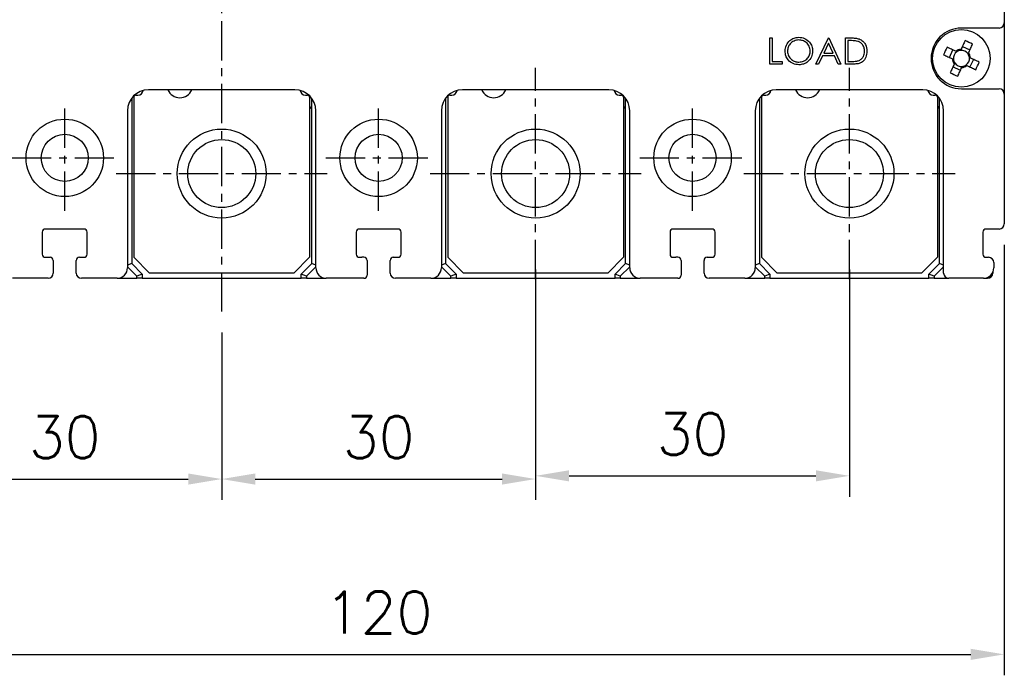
# Model space of a CAD drawing. Extents: x 931 to 2836, y -907 to 1824.
# Tile 16 of 22: x 1858 to 1952, y 1395 to 1458. Entities that reach past the tile are written whole.
import ezdxf

# ---------------------------------------------------------------- set-up
doc = ezdxf.new("R2010")
doc.units = 0
doc.header["$LTSCALE"] = 3
doc.header["$MEASUREMENT"] = 0
doc.linetypes.add('CENTER', pattern=[2, 1.25, -0.25, 0.25, -0.25])
doc.layers.get('0').update_dxf_attribs({"linetype": 'CONTINUOUS'})
doc.layers.get('Defpoints').update_dxf_attribs({"linetype": 'CONTINUOUS'})
doc.layers.add('cen', color=1, linetype='CENTER')
doc.layers.add('di', color=3, linetype='CONTINUOUS')
doc.styles.add('KIM', font='ROMANS.shx', dxfattribs={"height": 5, "bigfont": 'GSG1.shx'})
doc.styles.get("Standard").update_dxf_attribs({"font": 'romans.shx', "height": 4, "bigfont": 'ghs.shx'})
doc.dimstyles.new('STANDARD$0', dxfattribs={"dimtxt": 5, "dimasz": 5, "dimexe": 1, "dimexo": 2, "dimgap": 2, "dimtad": 1, "dimdec": 4, "dimzin": 12, "dimdsep": 46, "dimtxsty": 'KIM', "dimcen": -1, "dimdle": 0.1, "dimadec": 0, "dimazin": 0, "dimtfac": 1, "dimtdec": 4, "dimtmove": 0, "dimatfit": 3, "dimfxl": 0, "dimtolj": 1, "dimtzin": 0, "dimarcsym": 0})

# ---------------------------------------------------------------- blocks, each defined once
blk = doc.blocks.new('M3')
at = {"color": 4}
for p, q in [((1258.335, 221.584), (1258.669, 222.302)), ((1259.055, 222.122), (1258.955, 222.169)), ((1259.454, 222.351), (1259.408, 222.251)), ((1259.588, 222.636), (1260.305, 222.302)), ((1258.62, 221.451), (1258.72, 221.405)), ((1260.126, 221.916), (1260.172, 222.016)), ((1260.354, 221.517), (1260.254, 221.563)), ((1260.64, 221.383), (1260.305, 220.666)), ((1259.387, 220.331), (1258.669, 220.666)), ((1258.848, 221.051), (1258.802, 220.952)), ((1259.52, 220.617), (1259.566, 220.717)), ((1259.919, 220.845), (1260.019, 220.799))]:
    blk.add_line(p, q, dxfattribs=at)
at = {"color": 4, "flags": 128}
for points in [[(1259.843, 223.184), (1259.795, 223.081), (1259.747, 222.977), (1259.698, 222.874), (1259.65, 222.77), (1259.601, 222.665), (1259.552, 222.561), (1259.503, 222.456), (1259.454, 222.351)], [(1258.955, 222.169), (1258.85, 222.218), (1258.745, 222.267), (1258.64, 222.316), (1258.536, 222.364), (1258.432, 222.413), (1258.328, 222.461), (1258.225, 222.509), (1258.122, 222.557)], [(1260.172, 222.016), (1260.221, 222.121), (1260.27, 222.226), (1260.319, 222.331), (1260.367, 222.435), (1260.416, 222.539), (1260.464, 222.643), (1260.513, 222.746), (1260.561, 222.849)], [(1257.787, 221.839), (1257.89, 221.791), (1257.993, 221.743), (1258.097, 221.695), (1258.201, 221.646), (1258.306, 221.598), (1258.41, 221.549), (1258.515, 221.5), (1258.62, 221.451)], [(1261.187, 221.128), (1261.084, 221.176), (1260.981, 221.224), (1260.877, 221.273), (1260.773, 221.321), (1260.669, 221.37), (1260.564, 221.419), (1260.459, 221.468), (1260.354, 221.517)], [(1258.802, 220.952), (1258.753, 220.847), (1258.704, 220.742), (1258.655, 220.637), (1258.607, 220.533), (1258.558, 220.429), (1258.51, 220.325), (1258.462, 220.222), (1258.414, 220.119)], [(1259.131, 219.784), (1259.179, 219.887), (1259.228, 219.99), (1259.276, 220.094), (1259.324, 220.198), (1259.373, 220.302), (1259.422, 220.407), (1259.471, 220.512), (1259.52, 220.617)], [(1260.019, 220.799), (1260.124, 220.75), (1260.229, 220.701), (1260.334, 220.652), (1260.438, 220.603), (1260.542, 220.555), (1260.646, 220.507), (1260.749, 220.458), (1260.852, 220.41)]]:
    blk.add_lwpolyline(points, dxfattribs=at)
at = {"color": 4}
blk.add_circle((1259.487, 221.484), 2.75, dxfattribs=at)
for centre, radius, start, end in [((1253.735, 209.148), 15.307, 63.51887, 66.48383), ((1271.823, 215.732), 15.307, 153.51887, 156.48383), ((1259.487, 221.484), 0.771, 124.10533, 185.89747), ((1259.487, 221.484), 0.867, 92.16434, 127.83847), ((1259.487, 221.484), 0.771, 95.89747, 124.10533), ((1259.487, 221.484), 0.771, 34.10533, 95.89747), ((1259.487, 221.484), 0.867, 182.16434, 217.83847), ((1259.487, 221.484), 0.771, 185.89747, 214.10533), ((1259.487, 221.484), 0.771, 304.10533, 5.89747), ((1259.487, 221.484), 0.771, 5.89747, 34.10533), ((1259.487, 221.484), 0.867, 2.16434, 37.83847), ((1259.487, 221.484), 0.771, 214.10533, 275.89747), ((1259.487, 221.484), 0.867, 272.16434, 307.83847), ((1259.487, 221.484), 0.771, 275.89747, 304.10533), ((1247.152, 227.236), 15.307, 333.51887, 336.48383), ((1265.239, 233.82), 15.307, 243.519, 246.48383)]:
    blk.add_arc(centre, radius, start, end, dxfattribs=at)
blk = doc.blocks.new('*D64')
at = {"layer": 'Defpoints', "color": 0}
for p in [(1847.613, 1432.903), (1877.613, 1429.803), (1877.613, 1413.809)]:
    blk.add_point(p, dxfattribs=at)
at = {"layer": 'di'}
for p, q in [((1847.613, 1430.903), (1847.613, 1411.809)), ((1877.613, 1427.803), (1877.613, 1411.809)), ((1850.813, 1413.809), (1874.413, 1413.809))]:
    blk.add_line(p, q, dxfattribs=at)
for points in [[(1850.813, 1414.342), (1850.813, 1413.276), (1847.613, 1413.809)], [(1874.413, 1414.342), (1874.413, 1413.276), (1877.613, 1413.809)]]:
    blk.add_solid(points, dxfattribs=at)
at = {"layer": 'di', "insert": (1862.613, 1417.809), "char_height": 4, "attachment_point": 5}
blk.add_mtext('\\A1;30', dxfattribs=at)
blk = doc.blocks.new('*D65')
at = {"layer": 'Defpoints', "color": 0}
for p in [(1907.613, 1433.491), (1877.613, 1429.803), (1907.613, 1413.809)]:
    blk.add_point(p, dxfattribs=at)
at = {"layer": 'di'}
for p, q in [((1907.613, 1431.491), (1907.613, 1411.809)), ((1877.613, 1427.803), (1877.613, 1411.809)), ((1880.813, 1413.809), (1904.413, 1413.809))]:
    blk.add_line(p, q, dxfattribs=at)
for points in [[(1880.813, 1414.342), (1880.813, 1413.276), (1877.613, 1413.809)], [(1904.413, 1414.342), (1904.413, 1413.276), (1907.613, 1413.809)]]:
    blk.add_solid(points, dxfattribs=at)
at = {"layer": 'di', "insert": (1892.613, 1417.809), "char_height": 4, "attachment_point": 5}
blk.add_mtext('\\A1;30', dxfattribs=at)
blk = doc.blocks.new('*D66')
at = {"layer": 'Defpoints', "color": 0}
for p in [(1907.613, 1435.839), (1937.613, 1435.839), (1937.613, 1414.115)]:
    blk.add_point(p, dxfattribs=at)
at = {"layer": 'di'}
for p, q in [((1907.613, 1433.839), (1907.613, 1412.115)), ((1937.613, 1433.839), (1937.613, 1412.115)), ((1910.813, 1414.115), (1934.413, 1414.115))]:
    blk.add_line(p, q, dxfattribs=at)
for points in [[(1910.813, 1414.648), (1910.813, 1413.582), (1907.613, 1414.115)], [(1934.413, 1414.648), (1934.413, 1413.582), (1937.613, 1414.115)]]:
    blk.add_solid(points, dxfattribs=at)
at = {"layer": 'di', "insert": (1922.613, 1418.115), "char_height": 4, "attachment_point": 5}
blk.add_mtext('\\A1;30', dxfattribs=at)
blk = doc.blocks.new('*D72')
at = {"layer": 'Defpoints', "color": 0}
for p in [(1832.813, 1437.991), (1952.413, 1438.191), (1952.413, 1397.06)]:
    blk.add_point(p, dxfattribs=at)
at = {"layer": 'di'}
for p, q in [((1952.413, 1436.191), (1952.413, 1395.06)), ((1832.813, 1435.991), (1832.813, 1395.06)), ((1836.013, 1397.06), (1949.213, 1397.06))]:
    blk.add_line(p, q, dxfattribs=at)
for points in [[(1836.013, 1397.593), (1836.013, 1396.527), (1832.813, 1397.06)], [(1949.213, 1397.593), (1949.213, 1396.527), (1952.413, 1397.06)]]:
    blk.add_solid(points, dxfattribs=at)
at = {"layer": 'di', "insert": (1892.613, 1401.06), "char_height": 4, "attachment_point": 5}
blk.add_mtext('\\A1;120', dxfattribs=at)

msp = doc.modelspace()

# ---------------------------------------------------------------- linework, layer by layer
for p, q in [((1952.413, 1506.991), (1952.413, 1457.391)), ((1951.913, 1456.891), (1948.313, 1456.891)), ((1952.413, 1457.391), (1952.413, 1450.591)), ((1929.989, 1455.949), (1930.213, 1455.949)), ((1929.989, 1453.449), (1929.989, 1455.949)), ((1930.213, 1455.949), (1930.213, 1453.706)), ((1934.412, 1453.449), (1935.598, 1455.949)), ((1935.598, 1455.949), (1935.63, 1455.949)), ((1935.63, 1455.949), (1936.784, 1453.449)), ((1937.233, 1453.449), (1937.233, 1455.949)), ((1937.233, 1455.949), (1937.737, 1455.949)), ((1935.611, 1455.462), (1935.159, 1454.507)), ((1936.052, 1454.507), (1935.611, 1455.462)), ((1937.633, 1455.693), (1937.457, 1455.693)), ((1937.457, 1455.693), (1937.457, 1453.706)), ((1935.037, 1454.25), (1934.657, 1453.449)), ((1936.17, 1454.25), (1935.037, 1454.25)), ((1935.159, 1454.507), (1936.052, 1454.507)), ((1936.54, 1453.449), (1936.17, 1454.25)), ((1931.175, 1453.449), (1929.989, 1453.449)), ((1930.213, 1453.706), (1931.175, 1453.706)), ((1931.175, 1453.706), (1931.175, 1453.449)), ((1934.657, 1453.449), (1934.412, 1453.449)), ((1936.784, 1453.449), (1936.54, 1453.449)), ((1938.007, 1453.449), (1937.233, 1453.449)), ((1937.457, 1453.706), (1937.744, 1453.706)), ((1869.013, 1450.191), (1869.013, 1434.391)), ((1869.213, 1450.291), (1869.213, 1434.991)), ((1869.413, 1450.491), (1869.613, 1450.491)), ((1884.613, 1450.991), (1870.613, 1450.991)), ((1885.613, 1450.491), (1885.813, 1450.491)), ((1886.013, 1450.291), (1886.013, 1434.991)), ((1886.213, 1434.391), (1886.213, 1450.191)), ((1899.013, 1450.191), (1899.013, 1434.391)), ((1899.213, 1450.291), (1899.213, 1434.991)), ((1899.413, 1450.491), (1899.613, 1450.491)), ((1914.613, 1450.991), (1900.613, 1450.991)), ((1915.613, 1450.491), (1915.813, 1450.491)), ((1916.013, 1450.291), (1916.013, 1434.991)), ((1916.213, 1434.391), (1916.213, 1450.191)), ((1929.013, 1450.191), (1929.013, 1434.391)), ((1929.213, 1450.291), (1929.213, 1434.991)), ((1929.413, 1450.491), (1929.613, 1450.491)), ((1944.613, 1450.991), (1930.613, 1450.991)), ((1945.613, 1450.491), (1945.813, 1450.491)), ((1946.013, 1450.291), (1946.013, 1434.991)), ((1946.213, 1434.391), (1946.213, 1450.191)), ((1948.313, 1451.091), (1951.913, 1451.091)), ((1952.413, 1450.591), (1952.413, 1438.191)), ((1868.613, 1448.991), (1868.613, 1433.991)), ((1886.613, 1433.991), (1886.613, 1448.991)), ((1898.613, 1448.991), (1898.613, 1433.991)), ((1916.613, 1433.991), (1916.613, 1448.991)), ((1928.613, 1448.991), (1928.613, 1433.991)), ((1946.613, 1433.491), (1946.613, 1448.991)), ((1860.463, 1437.391), (1860.463, 1435.291)), ((1864.463, 1437.691), (1860.763, 1437.691)), ((1864.763, 1435.291), (1864.763, 1437.391)), ((1890.463, 1437.391), (1890.463, 1435.291)), ((1894.463, 1437.691), (1890.763, 1437.691)), ((1894.763, 1435.291), (1894.763, 1437.391)), ((1920.463, 1437.391), (1920.463, 1435.291)), ((1924.463, 1437.691), (1920.763, 1437.691)), ((1924.763, 1435.291), (1924.763, 1437.391)), ((1950.363, 1437.391), (1950.363, 1435.291)), ((1951.913, 1437.691), (1950.663, 1437.691)), ((1860.763, 1434.991), (1861.213, 1434.991)), ((1861.513, 1434.691), (1861.513, 1433.491)), ((1863.713, 1433.491), (1863.713, 1434.691)), ((1864.013, 1434.991), (1864.463, 1434.991)), ((1869.013, 1434.391), (1868.613, 1434.226)), ((1869.013, 1434.391), (1870.013, 1433.391)), ((1869.213, 1434.991), (1870.713, 1433.491)), ((1884.513, 1433.491), (1886.013, 1434.991)), ((1885.213, 1433.391), (1886.213, 1434.391)), ((1886.613, 1434.226), (1886.213, 1434.391)), ((1890.763, 1434.991), (1891.013, 1434.991)), ((1891.213, 1434.991), (1891.013, 1434.991)), ((1891.513, 1434.691), (1891.513, 1433.291)), ((1893.713, 1433.491), (1893.713, 1434.691)), ((1894.013, 1434.991), (1894.463, 1434.991)), ((1899.013, 1434.391), (1898.613, 1434.226)), ((1899.013, 1434.391), (1900.013, 1433.391)), ((1899.213, 1434.991), (1900.713, 1433.491)), ((1914.513, 1433.491), (1916.013, 1434.991)), ((1915.213, 1433.391), (1916.213, 1434.391)), ((1916.613, 1434.226), (1916.213, 1434.391)), ((1920.763, 1434.991), (1921.013, 1434.991)), ((1921.213, 1434.991), (1921.013, 1434.991)), ((1921.513, 1434.691), (1921.513, 1433.291)), ((1923.713, 1433.491), (1923.713, 1434.691)), ((1924.013, 1434.991), (1924.463, 1434.991)), ((1929.013, 1434.391), (1928.613, 1434.226)), ((1929.013, 1434.391), (1930.013, 1433.391)), ((1929.213, 1434.991), (1930.713, 1433.491)), ((1944.513, 1433.491), (1946.013, 1434.991)), ((1945.213, 1433.391), (1946.213, 1434.391)), ((1946.613, 1434.226), (1946.213, 1434.391)), ((1950.663, 1434.991), (1950.913, 1434.991)), ((1951.413, 1434.491), (1951.413, 1433.991)), ((1869.513, 1433.184), (1868.613, 1434.084)), ((1870.013, 1433.391), (1869.513, 1433.184)), ((1870.013, 1433.391), (1870.013, 1432.991)), ((1884.513, 1433.491), (1870.713, 1433.491)), ((1885.713, 1433.184), (1885.213, 1433.391)), ((1885.213, 1432.991), (1885.213, 1433.391)), ((1886.613, 1434.084), (1885.713, 1433.184)), ((1899.513, 1433.184), (1898.613, 1434.084)), ((1900.013, 1433.391), (1899.513, 1433.184)), ((1900.013, 1433.391), (1900.013, 1432.991)), ((1914.513, 1433.491), (1900.713, 1433.491)), ((1915.713, 1433.184), (1915.213, 1433.391)), ((1915.213, 1432.991), (1915.213, 1433.391)), ((1916.613, 1434.084), (1915.713, 1433.184)), ((1929.513, 1433.184), (1928.613, 1434.084)), ((1930.013, 1433.391), (1929.513, 1433.184)), ((1930.013, 1433.391), (1930.013, 1432.991)), ((1944.513, 1433.491), (1930.713, 1433.491)), ((1945.713, 1433.184), (1945.213, 1433.391)), ((1945.213, 1432.991), (1945.213, 1433.391)), ((1946.613, 1434.084), (1945.713, 1433.184)), ((1951.313, 1433.555), (1951.313, 1433.491)), ((1861.013, 1432.991), (1857.613, 1432.991)), ((1867.613, 1432.991), (1864.213, 1432.991)), ((1867.613, 1432.991), (1869.513, 1432.991)), ((1869.513, 1432.991), (1869.513, 1433.184)), ((1870.013, 1432.991), (1869.513, 1432.991)), ((1870.013, 1432.991), (1885.213, 1432.991)), ((1885.713, 1432.991), (1885.213, 1432.991)), ((1885.713, 1433.184), (1885.713, 1432.991)), ((1885.713, 1432.991), (1887.613, 1432.991)), ((1891.213, 1432.991), (1887.613, 1432.991)), ((1897.613, 1432.991), (1894.213, 1432.991)), ((1897.613, 1432.991), (1899.513, 1432.991)), ((1899.513, 1432.991), (1899.513, 1433.184)), ((1900.013, 1432.991), (1899.513, 1432.991)), ((1900.013, 1432.991), (1915.213, 1432.991)), ((1915.713, 1432.991), (1915.213, 1432.991)), ((1915.713, 1433.184), (1915.713, 1432.991)), ((1915.713, 1432.991), (1917.613, 1432.991)), ((1921.213, 1432.991), (1917.613, 1432.991)), ((1927.613, 1432.991), (1924.213, 1432.991)), ((1927.613, 1432.991), (1929.513, 1432.991)), ((1929.513, 1432.991), (1929.513, 1433.184)), ((1930.013, 1432.991), (1929.513, 1432.991)), ((1930.013, 1432.991), (1945.213, 1432.991)), ((1945.713, 1432.991), (1945.213, 1432.991)), ((1945.713, 1433.184), (1945.713, 1432.991)), ((1945.713, 1432.991), (1947.113, 1432.991)), ((1950.413, 1432.991), (1947.113, 1432.991)), ((1950.413, 1432.991), (1950.813, 1432.991))]:
    msp.add_line(p, q)
for centre, radius in [((1862.613, 1444.491), 3.7), ((1892.613, 1444.491), 3.7), ((1922.613, 1444.491), 3.7), ((1862.613, 1444.491), 2.25), ((1877.613, 1442.991), 4.25), ((1892.613, 1444.491), 2.25), ((1907.613, 1442.991), 4.25), ((1922.613, 1444.491), 2.25), ((1937.613, 1442.991), 4.25), ((1877.613, 1442.991), 3.25), ((1907.613, 1442.991), 3.25), ((1937.613, 1442.991), 3.25)]:
    msp.add_circle(centre, radius)
for centre, radius, start, end in [((1948.313, 1453.991), 2.9, 90, 270), ((1951.913, 1457.391), 0.5, 270, 0), ((1870.613, 1448.991), 2, 90, 180), ((1869.413, 1450.291), 0.2, 90, 180), ((1869.613, 1450.991), 0.5, 270, 352.57721), ((1873.613, 1451.491), 1.25, 203.57818, 336.42182), ((1884.613, 1448.991), 2, 0, 90), ((1885.613, 1450.991), 0.5, 187.42279, 270), ((1885.813, 1450.291), 0.2, 0, 90), ((1900.613, 1448.991), 2, 90, 180), ((1899.413, 1450.291), 0.2, 90, 180), ((1899.613, 1450.991), 0.5, 270, 352.57721), ((1903.613, 1451.491), 1.25, 203.57818, 336.42182), ((1914.613, 1448.991), 2, 0, 90), ((1915.613, 1450.991), 0.5, 187.42279, 270), ((1915.813, 1450.291), 0.2, 0, 90), ((1930.613, 1448.991), 2, 90, 180), ((1929.413, 1450.291), 0.2, 90, 180), ((1929.613, 1450.991), 0.5, 270, 352.57721), ((1933.613, 1451.491), 1.25, 203.57818, 336.42182), ((1944.613, 1448.991), 2, 0, 90), ((1945.613, 1450.991), 0.5, 187.42279, 270), ((1945.813, 1450.291), 0.2, 0, 90), ((1951.913, 1450.591), 0.5, 0, 90), ((1885.913, 1449.491), 0.3, 289.47122, 0), ((1915.913, 1449.491), 0.3, 289.47122, 0), ((1945.913, 1449.491), 0.3, 289.47122, 0), ((1951.913, 1438.191), 0.5, 270, 0), ((1860.763, 1437.391), 0.3, 90, 180), ((1864.463, 1437.391), 0.3, 0, 90), ((1890.763, 1437.391), 0.3, 90, 180), ((1894.463, 1437.391), 0.3, 0, 90), ((1920.763, 1437.391), 0.3, 90, 180), ((1924.463, 1437.391), 0.3, 0, 90), ((1950.663, 1437.391), 0.3, 90, 180), ((1860.763, 1435.291), 0.3, 180, 270), ((1864.463, 1435.291), 0.3, 270, 0), ((1890.763, 1435.291), 0.3, 180, 270), ((1894.463, 1435.291), 0.3, 270, 0), ((1920.763, 1435.291), 0.3, 180, 270), ((1924.463, 1435.291), 0.3, 270, 0), ((1950.663, 1435.291), 0.3, 180, 270), ((1861.213, 1434.691), 0.3, 0, 90), ((1864.013, 1434.691), 0.3, 90, 180), ((1891.213, 1434.691), 0.3, 0, 90), ((1894.013, 1434.691), 0.3, 90, 180), ((1921.213, 1434.691), 0.3, 0, 90), ((1924.013, 1434.691), 0.3, 90, 180), ((1950.913, 1434.491), 0.5, 0, 90), ((1861.013, 1433.491), 0.5, 270, 0), ((1864.213, 1433.491), 0.5, 180, 270), ((1867.613, 1433.991), 1, 270, 0), ((1887.613, 1433.991), 1, 180, 270), ((1891.213, 1433.291), 0.3, 270, 0), ((1894.213, 1433.491), 0.5, 180, 270), ((1897.613, 1433.991), 1, 270, 0), ((1917.613, 1433.991), 1, 180, 270), ((1921.213, 1433.291), 0.3, 270, 0), ((1924.213, 1433.491), 0.5, 180, 270), ((1927.613, 1433.991), 1, 270, 0), ((1947.113, 1433.491), 0.5, 180, 270), ((1950.413, 1433.991), 1, 270, 0), ((1950.813, 1433.491), 0.5, 270, 0)]:
    msp.add_arc(centre, radius, start, end)
for points, knots in [([(1931.463, 1454.688), (1931.486, 1454.881), (1931.533, 1455.267), (1931.875, 1455.706), (1932.307, 1455.968), (1932.61, 1455.998), (1932.761, 1456.013)], [0, 0, 0, 0, 0.279731, 0.559327, 0.77968, 1, 1, 1, 1]), ([(1932.761, 1456.013), (1932.957, 1455.993), (1933.349, 1455.952), (1933.787, 1455.597), (1934.053, 1455.161), (1934.079, 1454.854), (1934.092, 1454.7)], [0, 0, 0, 0, 0.279767, 0.559358, 0.779571, 1, 1, 1, 1]), ([(1937.737, 1455.949), (1937.888, 1455.949), (1938.156, 1455.949), (1938.416, 1455.886), (1938.531, 1455.859)], [0, 0, 0, 0, 0.560445, 1, 1, 1, 1]), ([(1938.531, 1455.859), (1938.658, 1455.797), (1938.912, 1455.674), (1939.222, 1455.253), (1939.26, 1454.889), (1939.284, 1454.668)], [0, 0, 0, 0, 0.280264, 0.560715, 1, 1, 1, 1]), ([(1932.772, 1455.757), (1932.615, 1455.736), (1932.299, 1455.695), (1931.938, 1455.417), (1931.722, 1455.063), (1931.699, 1454.814), (1931.688, 1454.689)], [0, 0, 0, 0, 0.279627, 0.55935, 0.77963, 1, 1, 1, 1]), ([(1933.867, 1454.701), (1933.848, 1454.859), (1933.81, 1455.177), (1933.505, 1455.521), (1933.145, 1455.72), (1932.897, 1455.745), (1932.772, 1455.757)], [0, 0, 0, 0, 0.279468, 0.5588703, 0.7795158, 1, 1, 1, 1]), ([(1938.401, 1455.623), (1938.259, 1455.648), (1938.004, 1455.692), (1937.746, 1455.693), (1937.633, 1455.693)], [0, 0, 0, 0, 0.559542, 1, 1, 1, 1]), ([(1939.06, 1454.668), (1939.051, 1454.785), (1939.035, 1455.019), (1938.88, 1455.313), (1938.659, 1455.524), (1938.487, 1455.59), (1938.401, 1455.623)], [0, 0, 0, 0, 0.280178, 0.559765, 0.779797, 1, 1, 1, 1]), ([(1932.781, 1453.385), (1932.588, 1453.407), (1932.2, 1453.449), (1931.769, 1453.803), (1931.504, 1454.232), (1931.477, 1454.536), (1931.463, 1454.688)], [0, 0, 0, 0, 0.279663, 0.559354, 0.779636, 1, 1, 1, 1]), ([(1931.688, 1454.689), (1931.707, 1454.532), (1931.745, 1454.216), (1932.047, 1453.877), (1932.401, 1453.672), (1932.649, 1453.652), (1932.772, 1453.641)], [0, 0, 0, 0, 0.279416, 0.559077, 0.779478, 1, 1, 1, 1]), ([(1932.772, 1453.641), (1932.931, 1453.66), (1933.249, 1453.696), (1933.616, 1453.97), (1933.833, 1454.326), (1933.856, 1454.576), (1933.867, 1454.701)], [0, 0, 0, 0, 0.27983, 0.559389, 0.779654, 1, 1, 1, 1]), ([(1934.092, 1454.7), (1934.07, 1454.506), (1934.026, 1454.118), (1933.67, 1453.688), (1933.239, 1453.424), (1932.934, 1453.398), (1932.781, 1453.385)], [0, 0, 0, 0, 0.27963, 0.559343, 0.779597, 1, 1, 1, 1]), ([(1939.284, 1454.668), (1939.266, 1454.48), (1939.229, 1454.105), (1938.905, 1453.658), (1938.45, 1453.463), (1938.155, 1453.454), (1938.007, 1453.449)], [0, 0, 0, 0, 0.280124, 0.559248, 0.778837, 1, 1, 1, 1]), ([(1938.459, 1453.769), (1938.558, 1453.813), (1938.758, 1453.9), (1939.01, 1454.216), (1939.041, 1454.497), (1939.06, 1454.668)], [0, 0, 0, 0, 0.280536, 0.561015, 1, 1, 1, 1]), ([(1937.744, 1453.706), (1937.879, 1453.705), (1938.119, 1453.705), (1938.355, 1453.749), (1938.459, 1453.769)], [0, 0, 0, 0, 0.560426, 1, 1, 1, 1])]:
    msp.add_open_spline(points, degree=3, knots=knots)
at = {"layer": 'cen'}
for p, q in [((1877.613, 1429.803), (1877.613, 1591.18)), ((1907.613, 1432.903), (1907.613, 1453.079)), ((1937.613, 1432.903), (1937.613, 1453.079)), ((1862.613, 1439.447), (1862.613, 1449.535)), ((1892.613, 1439.447), (1892.613, 1449.535)), ((1922.613, 1439.447), (1922.613, 1449.535)), ((1857.569, 1444.491), (1867.657, 1444.491)), ((1887.569, 1444.491), (1897.657, 1444.491)), ((1917.569, 1444.491), (1927.657, 1444.491)), ((1867.525, 1442.991), (1887.701, 1442.991)), ((1897.525, 1442.991), (1917.701, 1442.991)), ((1927.525, 1442.991), (1947.701, 1442.991))]:
    msp.add_line(p, q, dxfattribs=at)

# ---------------------------------------------------------------- block references
at = {"rotation": 270}
msp.add_blockref('M3', (1726.829, 2713.478), dxfattribs=at)

# ---------------------------------------------------------------- dimensions: what is measured, and where the dimension line sits
at = {"layer": 'di'}
dim = msp.add_linear_dim(base=(1952.413, 1397.06), p1=(1832.813, 1437.991), p2=(1952.413, 1438.191), text='120', dimstyle='STANDARD$0', override={"dimtxt": 4, "dimasz": 3.2, "dimexe": 2, "dimdec": 2, "dimzin": 8, "dimtxsty": 'Standard', "dimcen": 0, "dimdle": 0, "dimclrd": 256, "dimclre": 256, "dimclrt": 256, "dimadec": 2, "dimazin": 2, "dimtfac": 0.6, "dimtdec": 2, "dimtzin": 8, "dimlwd": 65535, "dimlwe": 65535, "dimarcsym": 1}, dxfattribs=at)
dim.commit()
dim.dimension.update_dxf_attribs({"geometry": '*D72', "text_midpoint": (1892.613, 1401.06)})
for base, p1, p2, picture, middle in [((1937.613, 1414.115), (1907.613, 1435.839), (1937.613, 1435.839), '*D66', (1922.613, 1418.115)), ((1907.613, 1413.809), (1877.613, 1429.803), (1907.613, 1433.491), '*D65', (1892.613, 1417.809)), ((1877.613, 1413.809), (1847.613, 1432.903), (1877.613, 1429.803), '*D64', (1862.613, 1417.809))]:
    dim = msp.add_linear_dim(base=base, p1=p1, p2=p2, dimstyle='STANDARD$0', override={"dimtxt": 4, "dimasz": 3.2, "dimexe": 2, "dimdec": 2, "dimzin": 8, "dimtxsty": 'Standard', "dimcen": 0, "dimdle": 0, "dimclrd": 256, "dimclre": 256, "dimclrt": 256, "dimadec": 2, "dimazin": 2, "dimtfac": 0.6, "dimtdec": 2, "dimtzin": 8, "dimlwd": 65535, "dimlwe": 65535, "dimarcsym": 1}, dxfattribs=at)
    dim.commit()
    dim.dimension.update_dxf_attribs({"geometry": picture, "text_midpoint": middle})

doc.saveas('drawing.dxf')
